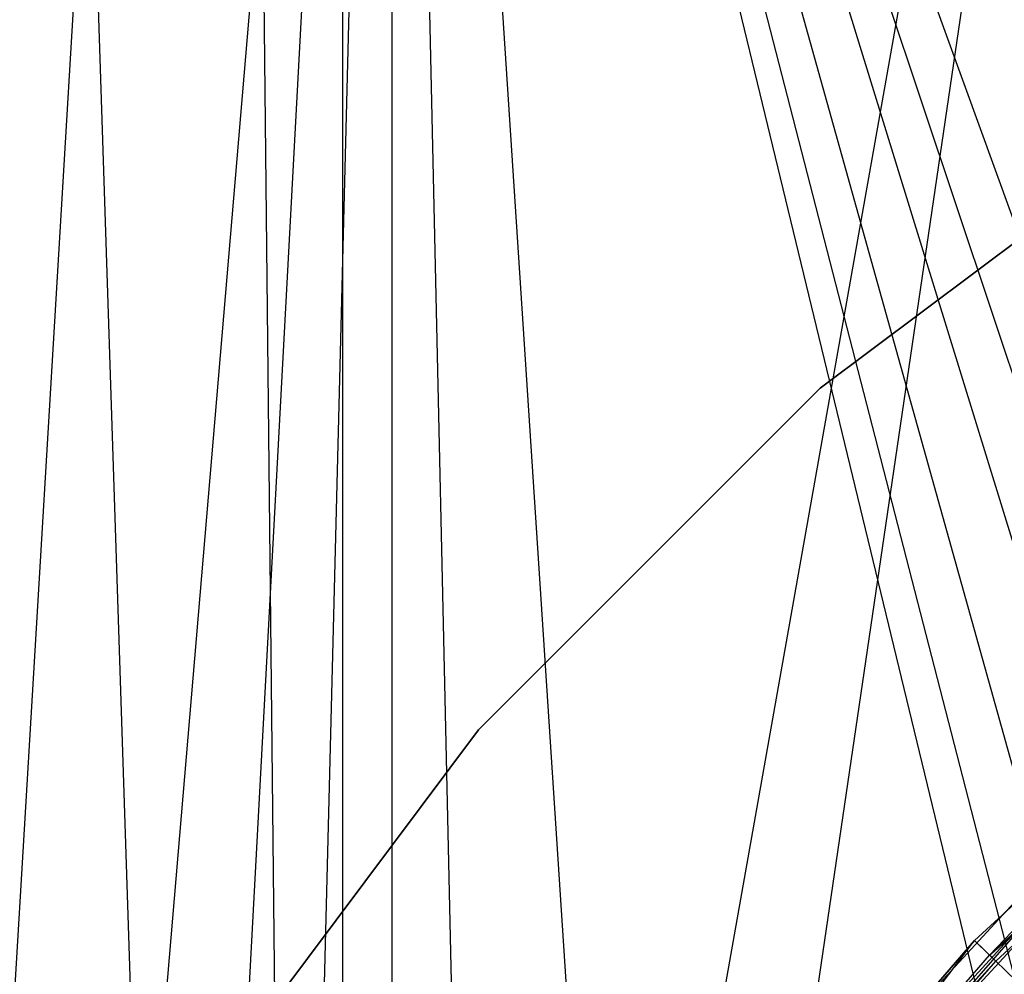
# Model space of a CAD drawing. Extents: x 0.1 to 12.1, y -6 to 6.
# Tile 64 of 181: x 5.503 to 5.687, y 0.367 to 0.545. Entities that reach past the tile are written whole.
import ezdxf

# ---------------------------------------------------------------- set-up
doc = ezdxf.new("R2010")
doc.units = 0
doc.header["$LTSCALE"] = 2.54
doc.layers.get('0').update_dxf_attribs({"linetype": 'CONTINUOUS'})

# ---------------------------------------------------------------- blocks, each defined once
blk = doc.blocks.new('DROPS_COLOR_C_STL')
at = {"color": 0}
for p, q in [((5.42384, -0.82477, 14.54202), (5.73521, 0.93168, 14.51699)), ((5.42384, -0.82477, 14.54202), (5.73521, 0.93168, 14.51699)), ((5.47082, -0.86832, 14.5372), (5.73521, 0.93168, 14.51699)), ((5.47082, -0.86832, 14.5372), (5.73521, 0.93168, 14.51699)), ((5.57271, 0.85989, 26.54135), (5.43517, -0.76432, 26.55427)), ((5.57271, 0.85989, 26.54135), (5.43517, -0.76432, 26.55427)), ((5.48415, -0.79198, 26.5493), (5.57271, 0.85989, 26.54135)), ((5.48415, -0.79198, 26.5493), (5.57271, 0.85989, 26.54135)), ((5.53, -0.82387, 26.54502), (5.57271, 0.85989, 26.54135)), ((5.53, -0.82387, 26.54502), (5.57271, 0.85989, 26.54135)), ((5.57271, 0.85989, 26.54135), (5.57268, -0.85987, 26.54135)), ((5.57271, 0.85989, 26.54135), (5.57268, -0.85987, 26.54135)), ((5.68816, -0.9, 26.53297), (5.57271, 0.85989, 26.54135)), ((5.68816, -0.9, 26.53297), (5.57271, 0.85989, 26.54135)), ((5.61212, -0.9, 26.53824), (5.57271, 0.85989, 26.54135)), ((5.61212, -0.9, 26.53824), (5.57271, 0.85989, 26.54135)), ((5.77747, 0.08592, 35.53602), (5.56357, 0.8516, 35.55722)), ((5.56357, 0.8516, 35.55722), (5.78944, 0.11882, 35.53518)), ((5.77747, 0.08592, 35.53602), (5.56357, 0.8516, 35.55722)), ((5.76946, 0.05209, 35.53661), (5.56357, 0.8516, 35.55722)), ((5.76946, 0.05209, 35.53661), (5.56357, 0.8516, 35.55722)), ((5.76542, 0.01758, 35.53691), (5.56357, 0.8516, 35.55722)), ((5.81307, 0.16303, 35.53362), (5.56357, 0.8516, 35.55722)), ((5.81307, 0.16303, 35.53362), (5.56357, 0.8516, 35.55722)), ((5.80063, 0.14198, 35.53442), (5.56357, 0.8516, 35.55722)), ((5.80063, 0.14198, 35.53442), (5.56357, 0.8516, 35.55722)), ((5.56357, 0.8516, 35.55722), (5.78944, 0.11882, 35.53518)), ((5.56357, -0.8516, 35.55722), (5.56357, 0.8516, 35.55722)), ((5.76542, 0.01758, 35.53691), (5.56357, 0.8516, 35.55722)), ((5.56357, -0.8516, 35.55722), (5.56357, 0.8516, 35.55722)), ((5.56357, -0.8516, 35.55722), (5.54596, 0.83654, 35.55949)), ((5.56357, -0.8516, 35.55722), (5.54596, 0.83654, 35.55949)), ((5.43517, -0.76432, 26.55427), (5.53, 0.82387, 26.54502)), ((5.43517, -0.76432, 26.55427), (5.53, 0.82387, 26.54502)), ((5.50954, 0.80885, 35.56442), (5.56357, -0.8516, 35.55722)), ((5.50954, 0.80885, 35.56442), (5.56357, -0.8516, 35.55722)), ((5.7243, 0.52999, 164.411), (5.65234, 0.47612, 164.411)), ((5.65234, 0.47612, 164.511), (5.7243, 0.52999, 164.511)), ((5.65234, 0.47612, 164.511), (5.7243, 0.52999, 164.511)), ((5.7243, 0.52999, 164.411), (5.65234, 0.47612, 164.411)), ((5.65234, 0.47612, 10.989), (5.7243, 0.52999, 10.989)), ((5.7243, 0.52999, 10.889), (5.65234, 0.47612, 10.889)), ((5.7243, 0.52999, 10.889), (5.65234, 0.47612, 10.889)), ((5.65234, 0.47612, 10.989), (5.7243, 0.52999, 10.989)), ((5.65234, 0.47612, 164.411), (5.58878, 0.41256, 164.411)), ((5.58878, 0.41256, 164.511), (5.65234, 0.47612, 164.511)), ((5.58878, 0.41256, 164.511), (5.65234, 0.47612, 164.511)), ((5.65234, 0.47612, 164.411), (5.58878, 0.41256, 164.411)), ((5.58878, 0.41256, 10.989), (5.65234, 0.47612, 10.989)), ((5.65234, 0.47612, 10.889), (5.58878, 0.41256, 10.889)), ((5.65234, 0.47612, 10.889), (5.58878, 0.41256, 10.889)), ((5.58878, 0.41256, 10.989), (5.65234, 0.47612, 10.989)), ((5.65234, 0.47612, 164.411), (5.65234, 0.47612, 164.511)), ((5.65234, 0.47612, 164.411), (5.65234, 0.47612, 164.511)), ((5.65234, 0.47612, 10.989), (5.65234, 0.47612, 10.889)), ((5.65234, 0.47612, 10.989), (5.65234, 0.47612, 10.889)), ((5.58878, 0.41256, 164.411), (5.53492, 0.3406, 164.411)), ((5.53492, 0.3406, 164.511), (5.58878, 0.41256, 164.511)), ((5.53492, 0.3406, 164.511), (5.58878, 0.41256, 164.511)), ((5.58878, 0.41256, 164.411), (5.53492, 0.3406, 164.411)), ((5.53492, 0.3406, 10.989), (5.58878, 0.41256, 10.989)), ((5.58878, 0.41256, 10.889), (5.53492, 0.3406, 10.889)), ((5.58878, 0.41256, 10.889), (5.53492, 0.3406, 10.889)), ((5.53492, 0.3406, 10.989), (5.58878, 0.41256, 10.989)), ((5.58878, 0.41256, 164.411), (5.58878, 0.41256, 164.511)), ((5.58878, 0.41256, 164.411), (5.58878, 0.41256, 164.511)), ((5.58878, 0.41256, 10.989), (5.58878, 0.41256, 10.889)), ((5.58878, 0.41256, 10.989), (5.58878, 0.41256, 10.889)), ((5.72448, 0.41336, 11), (5.68107, 0.3734, 11)), ((5.68107, 0.3734, 11.1), (5.72448, 0.41336, 11.1)), ((5.72448, 0.41336, 10.889), (5.68107, 0.3734, 10.889)), ((5.68107, 0.3734, 11.1), (5.72448, 0.41336, 11.1)), ((5.72448, 0.41336, 10.889), (5.68107, 0.3734, 10.889)), ((5.68107, 0.3734, 10.989), (5.72448, 0.41336, 10.989)), ((5.72448, 0.41336, 11), (5.68107, 0.3734, 11)), ((5.68386, 0.37069, 10.99061), (5.72448, 0.41336, 10.989)), ((5.68386, 0.37069, 10.99061), (5.72695, 0.41036, 10.99061)), ((5.68386, 0.37069, 10.99061), (5.72695, 0.41036, 10.99061)), ((5.68386, 0.37069, 10.99839), (5.72695, 0.41036, 10.99839)), ((5.68386, 0.37069, 10.99839), (5.72695, 0.41036, 10.99839)), ((5.68386, 0.37069, 10.99839), (5.72797, 0.40912, 10.9945)), ((5.68501, 0.36957, 10.9945), (5.72797, 0.40912, 10.9945)), ((5.65154, 0.34043, 164.4), (5.6915, 0.38384, 164.4)), ((5.6915, 0.38384, 164.3), (5.65154, 0.34043, 164.3)), ((5.65154, 0.34043, 164.511), (5.6915, 0.38384, 164.511)), ((5.6915, 0.38384, 164.3), (5.65154, 0.34043, 164.3)), ((5.65154, 0.34043, 164.511), (5.6915, 0.38384, 164.511)), ((5.6915, 0.38384, 164.411), (5.65154, 0.34043, 164.411)), ((5.6915, 0.38384, 164.411), (5.65154, 0.34043, 164.411)), ((5.65154, 0.34043, 164.4), (5.6915, 0.38384, 164.4)), ((5.69422, 0.38105, 164.40939), (5.65455, 0.33796, 164.40939)), ((5.69422, 0.38105, 164.40939), (5.65455, 0.33796, 164.40939)), ((5.69422, 0.38105, 164.40161), (5.65455, 0.33796, 164.40161)), ((5.69422, 0.38105, 164.40161), (5.65455, 0.33796, 164.40161)), ((5.69422, 0.38105, 164.40161), (5.65579, 0.33693, 164.40551)), ((5.69534, 0.37989, 164.40551), (5.65579, 0.33693, 164.40551)), ((5.68107, 0.3734, 11), (5.64232, 0.32891, 11)), ((5.64232, 0.32891, 11.1), (5.68107, 0.3734, 11.1)), ((5.68107, 0.3734, 10.889), (5.64232, 0.32891, 10.889)), ((5.64232, 0.32891, 11.1), (5.68107, 0.3734, 11.1)), ((5.68107, 0.3734, 10.889), (5.64232, 0.32891, 10.889)), ((5.64232, 0.32891, 10.989), (5.68107, 0.3734, 10.989)), ((5.68107, 0.3734, 11), (5.64232, 0.32891, 11)), ((5.64539, 0.32652, 10.99061), (5.68107, 0.3734, 10.989)), ((5.69917, 0.3558, 11.09694), (5.68107, 0.3734, 11.1)), ((5.69917, 0.3558, 11.09694), (5.68107, 0.3734, 11.1)), ((5.68107, 0.3734, 10.889), (5.69917, 0.3558, 10.89207)), ((5.68107, 0.3734, 10.889), (5.69917, 0.3558, 10.89207)), ((5.68386, 0.37069, 10.99061), (5.68107, 0.3734, 10.989)), ((5.68107, 0.3734, 11), (5.68386, 0.37069, 10.99839)), ((5.68107, 0.3734, 11), (5.68386, 0.37069, 10.99839)), ((5.64539, 0.32652, 10.99061), (5.68386, 0.37069, 10.99061)), ((5.64539, 0.32652, 10.99061), (5.68386, 0.37069, 10.99061)), ((5.64539, 0.32652, 10.99839), (5.68386, 0.37069, 10.99839)), ((5.64539, 0.32652, 10.99839), (5.68386, 0.37069, 10.99839)), ((5.68501, 0.36957, 10.9945), (5.68386, 0.37069, 10.99061)), ((5.68501, 0.36957, 10.9945), (5.68386, 0.37069, 10.99061)), ((5.68386, 0.37069, 10.99839), (5.68501, 0.36957, 10.9945)), ((5.64539, 0.32652, 10.99839), (5.68501, 0.36957, 10.9945)), ((5.64666, 0.32553, 10.9945), (5.68501, 0.36957, 10.9945))]:
    blk.add_line(p, q, dxfattribs=at)

msp = doc.modelspace()

# ---------------------------------------------------------------- block references
at = {"color": 0}
msp.add_blockref('DROPS_COLOR_C_STL', (0, 0), dxfattribs=at)

doc.saveas('drawing.dxf')
